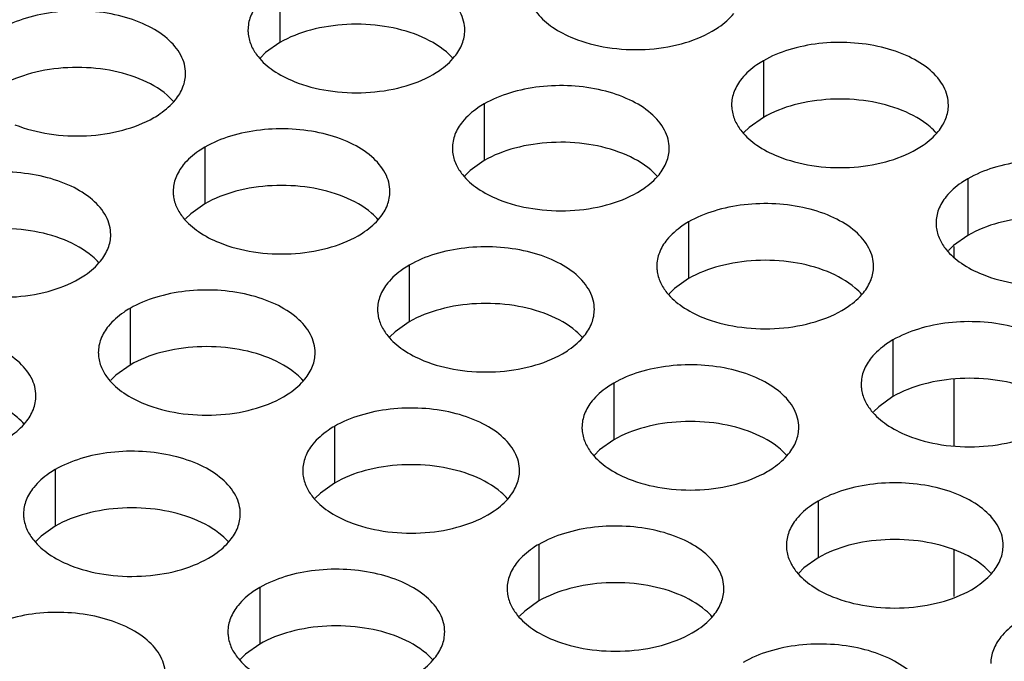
# Model space of a CAD drawing. Header units: inches. Extents: x 0 to 34, y 0 to 22.
# Tile 77 of 155: x 17.14 to 17.367, y 19.326 to 19.474. Entities that reach past the tile are written whole.
import ezdxf

# ---------------------------------------------------------------- set-up
doc = ezdxf.new("R2010")
doc.units = ezdxf.units.IN
doc.header["$LTSCALE"] = 1.87
doc.header["$MEASUREMENT"] = 0
doc.layers.add('02___PRT_ALL_AXES', color=7, linetype='CONTINUOUS')
doc.layers.add('0_COMPONENTS', color=7, linetype='CONTINUOUS')

msp = doc.modelspace()

# ---------------------------------------------------------------- linework, layer by layer
at = {"layer": '02___PRT_ALL_AXES', "color": 7, "linetype": 'CONTINUOUS'}
for p, q in [((17.19983, 19.48158), (17.19983, 19.46851)), ((17.19983, 19.46851), (17.19658, 19.4662)), ((17.19658, 19.4662), (17.19537, 19.46501)), ((17.31137, 19.46432), (17.31137, 19.45126)), ((17.24697, 19.45436), (17.24697, 19.4413)), ((17.31137, 19.45126), (17.30811, 19.44894)), ((17.30811, 19.44894), (17.3069, 19.44775)), ((17.18258, 19.4444), (17.18258, 19.43133)), ((17.24697, 19.4413), (17.24372, 19.43898)), ((17.24372, 19.43898), (17.24251, 19.43779)), ((17.35851, 19.4371), (17.35851, 19.42404)), ((17.18258, 19.43133), (17.17932, 19.42902)), ((17.17932, 19.42902), (17.17811, 19.42783)), ((17.29411, 19.42714), (17.29411, 19.41408)), ((17.35851, 19.42404), (17.35525, 19.42172)), ((17.35525, 19.42172), (17.35404, 19.42053)), ((17.22972, 19.41718), (17.22972, 19.40412)), ((17.29411, 19.41408), (17.29086, 19.41176)), ((17.29086, 19.41176), (17.28965, 19.41057)), ((17.16532, 19.40722), (17.16532, 19.39415)), ((17.22972, 19.40412), (17.22646, 19.4018)), ((17.22646, 19.4018), (17.22525, 19.40061)), ((17.34125, 19.39992), (17.34125, 19.38686)), ((17.16532, 19.39415), (17.16207, 19.39184)), ((17.16207, 19.39184), (17.16086, 19.39065)), ((17.27686, 19.38996), (17.27686, 19.3769)), ((17.34125, 19.38686), (17.338, 19.38454)), ((17.338, 19.38454), (17.33679, 19.38335)), ((17.21246, 19.38), (17.21246, 19.36693)), ((17.27686, 19.3769), (17.2736, 19.37458)), ((17.2736, 19.37458), (17.27239, 19.37339)), ((17.14807, 19.37004), (17.14807, 19.35697)), ((17.21246, 19.36693), (17.20921, 19.36462)), ((17.20921, 19.36462), (17.208, 19.36343)), ((17.324, 19.36274), (17.324, 19.34968)), ((17.14807, 19.35697), (17.14481, 19.35466)), ((17.14481, 19.35466), (17.1436, 19.35346)), ((17.2596, 19.35278), (17.2596, 19.33972)), ((17.324, 19.34968), (17.32074, 19.34736)), ((17.32074, 19.34736), (17.31953, 19.34617)), ((17.19521, 19.34282), (17.19521, 19.32975)), ((17.2596, 19.33972), (17.25635, 19.3374)), ((17.25635, 19.3374), (17.25514, 19.33621)), ((17.19521, 19.32975), (17.19195, 19.32744)), ((17.19195, 19.32744), (17.19074, 19.32625))]:
    msp.add_line(p, q, dxfattribs=at)
at = {"layer": '02___PRT_ALL_AXES', "color": 3, "linetype": 'CONTINUOUS'}
for points, knots in [([(17.24251, 19.47136), (17.24251, 19.47207), (17.24232, 19.47353), (17.24117, 19.47644), (17.23825, 19.4798), (17.23322, 19.48285), (17.22696, 19.48495), (17.21993, 19.48594), (17.2127, 19.48574), (17.20587, 19.48437), (17.20168, 19.48265), (17.19983, 19.48158)], [0, 0, 0, 0, 0.042883, 0.087524, 0.186914, 0.304219, 0.43794, 0.582356, 0.729558, 0.871282, 1, 1, 1, 1]), ([(17.19485, 19.47747), (17.19413, 19.47658), (17.19295, 19.47466), (17.19251, 19.47244), (17.19251, 19.47138)], [0, 0, 0, 0, 0.520681, 1, 1, 1, 1]), ([(17.25776, 19.4776), (17.25815, 19.47675), (17.25953, 19.47462), (17.26284, 19.47175), (17.26588, 19.47019), (17.26756, 19.46951)], [0, 0, 0, 0, 0.215502, 0.580331, 1, 1, 1, 1]), ([(17.17811, 19.4614), (17.17811, 19.46211), (17.17793, 19.46357), (17.17677, 19.46648), (17.17385, 19.46984), (17.16883, 19.47289), (17.16256, 19.47499), (17.15554, 19.47598), (17.14831, 19.47578), (17.14148, 19.47441), (17.13729, 19.47268), (17.13544, 19.47162)], [0, 0, 0, 0, 0.042883, 0.087524, 0.186914, 0.304219, 0.43794, 0.582356, 0.729558, 0.871282, 1, 1, 1, 1]), ([(17.29958, 19.47113), (17.30008, 19.47142), (17.30191, 19.47256), (17.30357, 19.474), (17.30456, 19.47523)], [0, 0, 0, 0, 0.268123, 1, 1, 1, 1]), ([(17.19251, 19.47138), (17.19251, 19.47106), (17.19258, 19.46978), (17.19295, 19.46852), (17.19336, 19.46763)], [0, 0, 0, 0, 0.245663, 1, 1, 1, 1]), ([(17.24017, 19.46527), (17.24089, 19.46616), (17.24207, 19.46808), (17.24251, 19.4703), (17.24251, 19.47136)], [0, 0, 0, 0, 0.520681, 1, 1, 1, 1]), ([(17.26756, 19.46951), (17.27008, 19.46849), (17.27557, 19.46708), (17.28404, 19.46667), (17.29227, 19.46789), (17.29737, 19.46985), (17.29958, 19.47113)], [0, 0, 0, 0, 0.247189, 0.509885, 0.767301, 1, 1, 1, 1]), ([(17.19336, 19.46763), (17.19375, 19.46679), (17.19513, 19.46466), (17.19844, 19.46178), (17.20149, 19.46023), (17.20317, 19.45955)], [0, 0, 0, 0, 0.215502, 0.580331, 1, 1, 1, 1]), ([(17.35404, 19.45411), (17.35404, 19.45482), (17.35386, 19.45628), (17.3527, 19.45919), (17.34978, 19.46255), (17.34476, 19.4656), (17.33849, 19.4677), (17.33147, 19.46868), (17.32424, 19.46849), (17.31741, 19.46712), (17.31322, 19.46539), (17.31137, 19.46432)], [0, 0, 0, 0, 0.042883, 0.087524, 0.186914, 0.304219, 0.43794, 0.582356, 0.729558, 0.871282, 1, 1, 1, 1]), ([(17.23519, 19.46116), (17.23569, 19.46145), (17.23751, 19.4626), (17.23917, 19.46404), (17.24017, 19.46527)], [0, 0, 0, 0, 0.268123, 1, 1, 1, 1]), ([(17.31137, 19.46432), (17.31087, 19.46403), (17.30904, 19.46289), (17.30738, 19.46144), (17.30639, 19.46022)], [0, 0, 0, 0, 0.268123, 1, 1, 1, 1]), ([(17.17577, 19.45531), (17.17649, 19.4562), (17.17767, 19.45812), (17.17811, 19.46034), (17.17811, 19.4614)], [0, 0, 0, 0, 0.520681, 1, 1, 1, 1]), ([(17.20317, 19.45955), (17.20569, 19.45853), (17.21117, 19.45712), (17.21964, 19.45671), (17.22788, 19.45793), (17.23297, 19.45989), (17.23519, 19.46116)], [0, 0, 0, 0, 0.247189, 0.509885, 0.767301, 1, 1, 1, 1]), ([(17.28965, 19.44414), (17.28965, 19.44485), (17.28946, 19.44631), (17.28831, 19.44923), (17.28539, 19.45259), (17.28037, 19.45564), (17.2741, 19.45774), (17.26707, 19.45872), (17.25984, 19.45852), (17.25301, 19.45716), (17.24882, 19.45543), (17.24697, 19.45436)], [0, 0, 0, 0, 0.042883, 0.087524, 0.186914, 0.304219, 0.43794, 0.582356, 0.729558, 0.871282, 1, 1, 1, 1]), ([(17.30639, 19.46022), (17.30566, 19.45932), (17.30449, 19.45741), (17.30405, 19.45518), (17.30405, 19.45412)], [0, 0, 0, 0, 0.520681, 1, 1, 1, 1]), ([(17.17079, 19.4512), (17.17129, 19.45149), (17.17312, 19.45264), (17.17478, 19.45408), (17.17577, 19.45531)], [0, 0, 0, 0, 0.268123, 1, 1, 1, 1]), ([(17.24697, 19.45436), (17.24647, 19.45407), (17.24465, 19.45292), (17.24299, 19.45148), (17.24199, 19.45025)], [0, 0, 0, 0, 0.268123, 1, 1, 1, 1]), ([(17.30405, 19.45412), (17.30405, 19.45381), (17.30412, 19.45252), (17.30449, 19.45126), (17.3049, 19.45038)], [0, 0, 0, 0, 0.245663, 1, 1, 1, 1]), ([(17.3517, 19.44801), (17.35243, 19.44891), (17.3536, 19.45082), (17.35404, 19.45305), (17.35404, 19.45411)], [0, 0, 0, 0, 0.520681, 1, 1, 1, 1]), ([(17.13877, 19.44958), (17.14129, 19.44857), (17.14678, 19.44715), (17.15525, 19.44675), (17.16348, 19.44796), (17.16858, 19.44992), (17.17079, 19.4512)], [0, 0, 0, 0, 0.247189, 0.509885, 0.767301, 1, 1, 1, 1]), ([(17.24199, 19.45025), (17.24127, 19.44936), (17.24009, 19.44744), (17.23965, 19.44522), (17.23965, 19.44416)], [0, 0, 0, 0, 0.520681, 1, 1, 1, 1]), ([(17.3049, 19.45038), (17.30529, 19.44953), (17.30667, 19.4474), (17.30998, 19.44453), (17.31302, 19.44297), (17.31471, 19.44229)], [0, 0, 0, 0, 0.215502, 0.580331, 1, 1, 1, 1]), ([(17.22525, 19.43418), (17.22525, 19.43489), (17.22507, 19.43635), (17.22391, 19.43926), (17.22099, 19.44262), (17.21597, 19.44567), (17.2097, 19.44777), (17.20268, 19.44876), (17.19545, 19.44856), (17.18862, 19.44719), (17.18443, 19.44547), (17.18258, 19.4444)], [0, 0, 0, 0, 0.042883, 0.087524, 0.186914, 0.304219, 0.43794, 0.582356, 0.729558, 0.871282, 1, 1, 1, 1]), ([(17.34672, 19.44391), (17.34722, 19.4442), (17.34905, 19.44535), (17.35071, 19.44679), (17.3517, 19.44801)], [0, 0, 0, 0, 0.268123, 1, 1, 1, 1]), ([(17.18258, 19.4444), (17.18208, 19.44411), (17.18025, 19.44296), (17.17859, 19.44152), (17.1776, 19.44029)], [0, 0, 0, 0, 0.268123, 1, 1, 1, 1]), ([(17.23965, 19.44416), (17.23965, 19.44385), (17.23972, 19.44256), (17.24009, 19.4413), (17.2405, 19.44042)], [0, 0, 0, 0, 0.245663, 1, 1, 1, 1]), ([(17.28731, 19.43805), (17.28803, 19.43895), (17.28921, 19.44086), (17.28965, 19.44308), (17.28965, 19.44414)], [0, 0, 0, 0, 0.520681, 1, 1, 1, 1]), ([(17.31471, 19.44229), (17.31722, 19.44127), (17.32271, 19.43986), (17.33118, 19.43945), (17.33941, 19.44067), (17.34451, 19.44263), (17.34672, 19.44391)], [0, 0, 0, 0, 0.247189, 0.509885, 0.767301, 1, 1, 1, 1]), ([(17.1776, 19.44029), (17.17687, 19.4394), (17.1757, 19.43748), (17.17526, 19.43526), (17.17526, 19.4342)], [0, 0, 0, 0, 0.520681, 1, 1, 1, 1]), ([(17.2405, 19.44042), (17.24089, 19.43957), (17.24227, 19.43744), (17.24558, 19.43457), (17.24863, 19.43301), (17.25031, 19.43233)], [0, 0, 0, 0, 0.215502, 0.580331, 1, 1, 1, 1]), ([(17.40118, 19.42689), (17.40118, 19.4276), (17.401, 19.42906), (17.39985, 19.43197), (17.39692, 19.43533), (17.3919, 19.43838), (17.38563, 19.44048), (17.37861, 19.44147), (17.37138, 19.44127), (17.36455, 19.4399), (17.36036, 19.43817), (17.35851, 19.4371)], [0, 0, 0, 0, 0.042883, 0.087524, 0.186914, 0.304219, 0.43794, 0.582356, 0.729558, 0.871282, 1, 1, 1, 1]), ([(17.16086, 19.42422), (17.16086, 19.42493), (17.16067, 19.42639), (17.15952, 19.4293), (17.1566, 19.43266), (17.15158, 19.43571), (17.14531, 19.43781), (17.13828, 19.4388), (17.13105, 19.4386), (17.12422, 19.43723), (17.12003, 19.4355), (17.11818, 19.43443)], [0, 0, 0, 0, 0.042883, 0.087524, 0.186914, 0.304219, 0.43794, 0.582356, 0.729558, 0.871282, 1, 1, 1, 1]), ([(17.28233, 19.43395), (17.28283, 19.43424), (17.28465, 19.43538), (17.28631, 19.43682), (17.28731, 19.43805)], [0, 0, 0, 0, 0.268123, 1, 1, 1, 1]), ([(17.35851, 19.4371), (17.35801, 19.43681), (17.35618, 19.43567), (17.35452, 19.43423), (17.35353, 19.433)], [0, 0, 0, 0, 0.268123, 1, 1, 1, 1]), ([(17.17526, 19.4342), (17.17526, 19.43388), (17.17533, 19.4326), (17.1757, 19.43133), (17.17611, 19.43045)], [0, 0, 0, 0, 0.245663, 1, 1, 1, 1]), ([(17.22291, 19.42809), (17.22364, 19.42898), (17.22481, 19.4309), (17.22525, 19.43312), (17.22525, 19.43418)], [0, 0, 0, 0, 0.520681, 1, 1, 1, 1]), ([(17.25031, 19.43233), (17.25283, 19.43131), (17.25831, 19.4299), (17.26678, 19.42949), (17.27502, 19.43071), (17.28011, 19.43267), (17.28233, 19.43395)], [0, 0, 0, 0, 0.247189, 0.509885, 0.767301, 1, 1, 1, 1]), ([(17.33679, 19.41692), (17.33679, 19.41764), (17.3366, 19.4191), (17.33545, 19.42201), (17.33253, 19.42537), (17.32751, 19.42842), (17.32124, 19.43052), (17.31421, 19.4315), (17.30699, 19.43131), (17.30015, 19.42994), (17.29596, 19.42821), (17.29411, 19.42714)], [0, 0, 0, 0, 0.042883, 0.087524, 0.186914, 0.304219, 0.43794, 0.582356, 0.729558, 0.871282, 1, 1, 1, 1]), ([(17.35353, 19.433), (17.3528, 19.4321), (17.35163, 19.43019), (17.35119, 19.42796), (17.35119, 19.42691)], [0, 0, 0, 0, 0.520681, 1, 1, 1, 1]), ([(17.17611, 19.43045), (17.1765, 19.42961), (17.17788, 19.42748), (17.18119, 19.4246), (17.18423, 19.42305), (17.18592, 19.42237)], [0, 0, 0, 0, 0.215502, 0.580331, 1, 1, 1, 1]), ([(17.21793, 19.42398), (17.21843, 19.42427), (17.22026, 19.42542), (17.22192, 19.42686), (17.22291, 19.42809)], [0, 0, 0, 0, 0.268123, 1, 1, 1, 1]), ([(17.29411, 19.42714), (17.29361, 19.42685), (17.29179, 19.4257), (17.29013, 19.42426), (17.28913, 19.42303)], [0, 0, 0, 0, 0.268123, 1, 1, 1, 1]), ([(17.35119, 19.42691), (17.35119, 19.42659), (17.35126, 19.4253), (17.35163, 19.42404), (17.35204, 19.42316)], [0, 0, 0, 0, 0.245663, 1, 1, 1, 1]), ([(17.15852, 19.41813), (17.15924, 19.41902), (17.16042, 19.42094), (17.16086, 19.42316), (17.16086, 19.42422)], [0, 0, 0, 0, 0.520681, 1, 1, 1, 1]), ([(17.18592, 19.42237), (17.18843, 19.42135), (17.19392, 19.41994), (17.20239, 19.41953), (17.21062, 19.42075), (17.21572, 19.4227), (17.21793, 19.42398)], [0, 0, 0, 0, 0.247189, 0.509885, 0.767301, 1, 1, 1, 1]), ([(17.28913, 19.42303), (17.28841, 19.42214), (17.28723, 19.42022), (17.28679, 19.418), (17.28679, 19.41694)], [0, 0, 0, 0, 0.520681, 1, 1, 1, 1]), ([(17.35204, 19.42316), (17.35243, 19.42232), (17.35381, 19.42018), (17.35712, 19.41731), (17.36016, 19.41575), (17.36185, 19.41507)], [0, 0, 0, 0, 0.215502, 0.580331, 1, 1, 1, 1]), ([(17.27239, 19.40696), (17.27239, 19.40767), (17.27221, 19.40913), (17.27106, 19.41204), (17.26813, 19.41541), (17.26311, 19.41845), (17.25684, 19.42055), (17.24982, 19.42154), (17.24259, 19.42134), (17.23576, 19.41998), (17.23157, 19.41825), (17.22972, 19.41718)], [0, 0, 0, 0, 0.042883, 0.087524, 0.186914, 0.304219, 0.43794, 0.582356, 0.729558, 0.871282, 1, 1, 1, 1]), ([(17.15354, 19.41402), (17.15404, 19.41431), (17.15586, 19.41546), (17.15752, 19.4169), (17.15852, 19.41813)], [0, 0, 0, 0, 0.268123, 1, 1, 1, 1]), ([(17.22972, 19.41718), (17.22922, 19.41689), (17.22739, 19.41574), (17.22573, 19.4143), (17.22474, 19.41307)], [0, 0, 0, 0, 0.268123, 1, 1, 1, 1]), ([(17.28679, 19.41694), (17.28679, 19.41663), (17.28686, 19.41534), (17.28723, 19.41408), (17.28764, 19.4132)], [0, 0, 0, 0, 0.245663, 1, 1, 1, 1]), ([(17.33445, 19.41083), (17.33517, 19.41173), (17.33635, 19.41364), (17.33679, 19.41587), (17.33679, 19.41692)], [0, 0, 0, 0, 0.520681, 1, 1, 1, 1]), ([(17.36185, 19.41507), (17.36436, 19.41405), (17.36985, 19.41264), (17.37832, 19.41223), (17.38655, 19.41345), (17.39165, 19.41541), (17.39386, 19.41669)], [0, 0, 0, 0, 0.247189, 0.509885, 0.767301, 1, 1, 1, 1]), ([(17.12152, 19.4124), (17.12404, 19.41138), (17.12952, 19.40997), (17.13799, 19.40956), (17.14623, 19.41078), (17.15132, 19.41274), (17.15354, 19.41402)], [0, 0, 0, 0, 0.247189, 0.509885, 0.767301, 1, 1, 1, 1]), ([(17.22474, 19.41307), (17.22401, 19.41218), (17.22284, 19.41026), (17.2224, 19.40804), (17.2224, 19.40698)], [0, 0, 0, 0, 0.520681, 1, 1, 1, 1]), ([(17.28764, 19.4132), (17.28803, 19.41235), (17.28941, 19.41022), (17.29272, 19.40735), (17.29577, 19.40579), (17.29745, 19.40511)], [0, 0, 0, 0, 0.215502, 0.580331, 1, 1, 1, 1]), ([(17.208, 19.397), (17.208, 19.39771), (17.20781, 19.39917), (17.20666, 19.40208), (17.20374, 19.40544), (17.19872, 19.40849), (17.19245, 19.41059), (17.18542, 19.41158), (17.1782, 19.41138), (17.17136, 19.41001), (17.16717, 19.40828), (17.16532, 19.40722)], [0, 0, 0, 0, 0.042883, 0.087524, 0.186914, 0.304219, 0.43794, 0.582356, 0.729558, 0.871282, 1, 1, 1, 1]), ([(17.32947, 19.40673), (17.32997, 19.40702), (17.33179, 19.40816), (17.33345, 19.40961), (17.33445, 19.41083)], [0, 0, 0, 0, 0.268123, 1, 1, 1, 1]), ([(17.16532, 19.40722), (17.16482, 19.40693), (17.163, 19.40578), (17.16134, 19.40434), (17.16034, 19.40311)], [0, 0, 0, 0, 0.268123, 1, 1, 1, 1]), ([(17.2224, 19.40698), (17.2224, 19.40667), (17.22247, 19.40538), (17.22284, 19.40412), (17.22325, 19.40324)], [0, 0, 0, 0, 0.245663, 1, 1, 1, 1]), ([(17.27005, 19.40087), (17.27078, 19.40177), (17.27195, 19.40368), (17.27239, 19.4059), (17.27239, 19.40696)], [0, 0, 0, 0, 0.520681, 1, 1, 1, 1]), ([(17.29745, 19.40511), (17.29997, 19.40409), (17.30545, 19.40268), (17.31392, 19.40227), (17.32216, 19.40349), (17.32725, 19.40545), (17.32947, 19.40673)], [0, 0, 0, 0, 0.247189, 0.509885, 0.767301, 1, 1, 1, 1]), ([(17.38393, 19.38971), (17.38393, 19.39042), (17.38374, 19.39188), (17.38259, 19.39479), (17.37967, 19.39815), (17.37465, 19.4012), (17.36838, 19.4033), (17.36135, 19.40428), (17.35413, 19.40409), (17.3473, 19.40272), (17.3431, 19.40099), (17.34125, 19.39992)], [0, 0, 0, 0, 0.042883, 0.087524, 0.186914, 0.304219, 0.43794, 0.582356, 0.729558, 0.871282, 1, 1, 1, 1]), ([(17.1436, 19.38704), (17.1436, 19.38775), (17.14342, 19.38921), (17.14227, 19.39212), (17.13934, 19.39548), (17.13432, 19.39853), (17.12805, 19.40063), (17.12103, 19.40162), (17.1138, 19.40142), (17.10697, 19.40005), (17.10278, 19.39832), (17.10093, 19.39725)], [0, 0, 0, 0, 0.042883, 0.087524, 0.186914, 0.304219, 0.43794, 0.582356, 0.729558, 0.871282, 1, 1, 1, 1]), ([(17.16034, 19.40311), (17.15962, 19.40222), (17.15844, 19.4003), (17.158, 19.39808), (17.158, 19.39702)], [0, 0, 0, 0, 0.520681, 1, 1, 1, 1]), ([(17.22325, 19.40324), (17.22364, 19.40239), (17.22502, 19.40026), (17.22833, 19.39739), (17.23137, 19.39583), (17.23306, 19.39515)], [0, 0, 0, 0, 0.215502, 0.580331, 1, 1, 1, 1]), ([(17.26507, 19.39676), (17.26557, 19.39705), (17.2674, 19.3982), (17.26906, 19.39964), (17.27005, 19.40087)], [0, 0, 0, 0, 0.268123, 1, 1, 1, 1]), ([(17.34125, 19.39992), (17.34075, 19.39963), (17.33893, 19.39849), (17.33727, 19.39704), (17.33627, 19.39582)], [0, 0, 0, 0, 0.268123, 1, 1, 1, 1]), ([(17.158, 19.39702), (17.158, 19.3967), (17.15807, 19.39542), (17.15844, 19.39415), (17.15885, 19.39327)], [0, 0, 0, 0, 0.245663, 1, 1, 1, 1]), ([(17.20566, 19.39091), (17.20638, 19.3918), (17.20756, 19.39372), (17.208, 19.39594), (17.208, 19.397)], [0, 0, 0, 0, 0.520681, 1, 1, 1, 1]), ([(17.23306, 19.39515), (17.23557, 19.39413), (17.24106, 19.39272), (17.24953, 19.39231), (17.25776, 19.39353), (17.26286, 19.39549), (17.26507, 19.39676)], [0, 0, 0, 0, 0.247189, 0.509885, 0.767301, 1, 1, 1, 1]), ([(17.33627, 19.39582), (17.33555, 19.39492), (17.33437, 19.39301), (17.33393, 19.39078), (17.33393, 19.38973)], [0, 0, 0, 0, 0.520681, 1, 1, 1, 1]), ([(17.15885, 19.39327), (17.15924, 19.39243), (17.16062, 19.3903), (17.16393, 19.38742), (17.16698, 19.38587), (17.16866, 19.38518)], [0, 0, 0, 0, 0.215502, 0.580331, 1, 1, 1, 1]), ([(17.31953, 19.37974), (17.31953, 19.38046), (17.31935, 19.38191), (17.3182, 19.38483), (17.31527, 19.38819), (17.31025, 19.39124), (17.30398, 19.39334), (17.29696, 19.39432), (17.28973, 19.39413), (17.2829, 19.39276), (17.27871, 19.39103), (17.27686, 19.38996)], [0, 0, 0, 0, 0.042883, 0.087524, 0.186914, 0.304219, 0.43794, 0.582356, 0.729558, 0.871282, 1, 1, 1, 1]), ([(17.20068, 19.3868), (17.20118, 19.38709), (17.203, 19.38824), (17.20466, 19.38968), (17.20566, 19.39091)], [0, 0, 0, 0, 0.268123, 1, 1, 1, 1]), ([(17.27686, 19.38996), (17.27636, 19.38967), (17.27453, 19.38852), (17.27287, 19.38708), (17.27188, 19.38585)], [0, 0, 0, 0, 0.268123, 1, 1, 1, 1]), ([(17.33393, 19.38973), (17.33393, 19.38941), (17.334, 19.38812), (17.33437, 19.38686), (17.33478, 19.38598)], [0, 0, 0, 0, 0.245663, 1, 1, 1, 1]), ([(17.14126, 19.38095), (17.14199, 19.38184), (17.14316, 19.38376), (17.1436, 19.38598), (17.1436, 19.38704)], [0, 0, 0, 0, 0.520681, 1, 1, 1, 1]), ([(17.16866, 19.38518), (17.17118, 19.38417), (17.17666, 19.38276), (17.18513, 19.38235), (17.19337, 19.38357), (17.19846, 19.38552), (17.20068, 19.3868)], [0, 0, 0, 0, 0.247189, 0.509885, 0.767301, 1, 1, 1, 1]), ([(17.27188, 19.38585), (17.27116, 19.38496), (17.26998, 19.38304), (17.26954, 19.38082), (17.26954, 19.37976)], [0, 0, 0, 0, 0.520681, 1, 1, 1, 1]), ([(17.33478, 19.38598), (17.33517, 19.38513), (17.33655, 19.383), (17.33986, 19.38013), (17.34291, 19.37857), (17.34459, 19.37789)], [0, 0, 0, 0, 0.215502, 0.580331, 1, 1, 1, 1]), ([(17.25514, 19.36978), (17.25514, 19.37049), (17.25495, 19.37195), (17.2538, 19.37486), (17.25088, 19.37822), (17.24586, 19.38127), (17.23959, 19.38337), (17.23256, 19.38436), (17.22534, 19.38416), (17.21851, 19.38279), (17.21431, 19.38107), (17.21246, 19.38)], [0, 0, 0, 0, 0.042883, 0.087524, 0.186914, 0.304219, 0.43794, 0.582356, 0.729558, 0.871282, 1, 1, 1, 1]), ([(17.13628, 19.37684), (17.13678, 19.37713), (17.13861, 19.37828), (17.14027, 19.37972), (17.14126, 19.38095)], [0, 0, 0, 0, 0.268123, 1, 1, 1, 1]), ([(17.21246, 19.38), (17.21196, 19.37971), (17.21014, 19.37856), (17.20848, 19.37712), (17.20748, 19.37589)], [0, 0, 0, 0, 0.268123, 1, 1, 1, 1]), ([(17.26954, 19.37976), (17.26954, 19.37945), (17.26961, 19.37816), (17.26998, 19.3769), (17.27039, 19.37602)], [0, 0, 0, 0, 0.245663, 1, 1, 1, 1]), ([(17.31719, 19.37365), (17.31792, 19.37455), (17.31909, 19.37646), (17.31953, 19.37869), (17.31953, 19.37974)], [0, 0, 0, 0, 0.520681, 1, 1, 1, 1]), ([(17.34459, 19.37789), (17.34711, 19.37687), (17.35259, 19.37546), (17.36107, 19.37505), (17.3693, 19.37627), (17.37439, 19.37823), (17.37661, 19.37951)], [0, 0, 0, 0, 0.247189, 0.509885, 0.767301, 1, 1, 1, 1]), ([(17.19074, 19.35982), (17.19074, 19.36053), (17.19056, 19.36199), (17.18941, 19.3649), (17.18648, 19.36826), (17.18146, 19.37131), (17.17519, 19.37341), (17.16817, 19.3744), (17.16094, 19.3742), (17.15411, 19.37283), (17.14992, 19.3711), (17.14807, 19.37004)], [0, 0, 0, 0, 0.042883, 0.087524, 0.186914, 0.304219, 0.43794, 0.582356, 0.729558, 0.871282, 1, 1, 1, 1]), ([(17.20748, 19.37589), (17.20676, 19.375), (17.20558, 19.37308), (17.20514, 19.37086), (17.20514, 19.3698)], [0, 0, 0, 0, 0.520681, 1, 1, 1, 1]), ([(17.27039, 19.37602), (17.27078, 19.37517), (17.27216, 19.37304), (17.27547, 19.37017), (17.27851, 19.36861), (17.2802, 19.36793)], [0, 0, 0, 0, 0.215502, 0.580331, 1, 1, 1, 1]), ([(17.31221, 19.36955), (17.31271, 19.36984), (17.31454, 19.37098), (17.3162, 19.37242), (17.31719, 19.37365)], [0, 0, 0, 0, 0.268123, 1, 1, 1, 1]), ([(17.14807, 19.37004), (17.14757, 19.36975), (17.14574, 19.3686), (17.14408, 19.36716), (17.14309, 19.36593)], [0, 0, 0, 0, 0.268123, 1, 1, 1, 1]), ([(17.20514, 19.3698), (17.20514, 19.36948), (17.20521, 19.3682), (17.20558, 19.36693), (17.20599, 19.36605)], [0, 0, 0, 0, 0.245663, 1, 1, 1, 1]), ([(17.2528, 19.36369), (17.25352, 19.36458), (17.2547, 19.3665), (17.25514, 19.36872), (17.25514, 19.36978)], [0, 0, 0, 0, 0.520681, 1, 1, 1, 1]), ([(17.2802, 19.36793), (17.28271, 19.36691), (17.2882, 19.3655), (17.29667, 19.36509), (17.3049, 19.36631), (17.31, 19.36827), (17.31221, 19.36955)], [0, 0, 0, 0, 0.247189, 0.509885, 0.767301, 1, 1, 1, 1]), ([(17.14309, 19.36593), (17.14237, 19.36503), (17.14119, 19.36312), (17.14075, 19.3609), (17.14075, 19.35984)], [0, 0, 0, 0, 0.520681, 1, 1, 1, 1]), ([(17.20599, 19.36605), (17.20638, 19.36521), (17.20776, 19.36308), (17.21107, 19.3602), (17.21412, 19.35865), (17.2158, 19.35797)], [0, 0, 0, 0, 0.215502, 0.580331, 1, 1, 1, 1]), ([(17.36668, 19.35253), (17.36668, 19.35324), (17.36649, 19.3547), (17.36534, 19.35761), (17.36241, 19.36097), (17.35739, 19.36402), (17.35112, 19.36612), (17.3441, 19.3671), (17.33687, 19.36691), (17.33004, 19.36554), (17.32585, 19.36381), (17.324, 19.36274)], [0, 0, 0, 0, 0.042883, 0.087524, 0.186914, 0.304219, 0.43794, 0.582356, 0.729558, 0.871282, 1, 1, 1, 1]), ([(17.24782, 19.35958), (17.24832, 19.35987), (17.25015, 19.36102), (17.25181, 19.36246), (17.2528, 19.36369)], [0, 0, 0, 0, 0.268123, 1, 1, 1, 1]), ([(17.324, 19.36274), (17.3235, 19.36245), (17.32167, 19.3613), (17.32001, 19.35986), (17.31902, 19.35864)], [0, 0, 0, 0, 0.268123, 1, 1, 1, 1]), ([(17.14075, 19.35984), (17.14075, 19.35952), (17.14082, 19.35824), (17.14119, 19.35697), (17.1416, 19.35609)], [0, 0, 0, 0, 0.245663, 1, 1, 1, 1]), ([(17.1884, 19.35373), (17.18913, 19.35462), (17.1903, 19.35654), (17.19074, 19.35876), (17.19074, 19.35982)], [0, 0, 0, 0, 0.520681, 1, 1, 1, 1]), ([(17.2158, 19.35797), (17.21832, 19.35695), (17.2238, 19.35554), (17.23227, 19.35513), (17.24051, 19.35635), (17.2456, 19.35831), (17.24782, 19.35958)], [0, 0, 0, 0, 0.247189, 0.509885, 0.767301, 1, 1, 1, 1]), ([(17.31902, 19.35864), (17.3183, 19.35774), (17.31712, 19.35583), (17.31668, 19.3536), (17.31668, 19.35254)], [0, 0, 0, 0, 0.520681, 1, 1, 1, 1]), ([(17.1416, 19.35609), (17.14199, 19.35525), (17.14337, 19.35312), (17.14668, 19.35024), (17.14972, 19.34868), (17.15141, 19.348)], [0, 0, 0, 0, 0.215502, 0.580331, 1, 1, 1, 1]), ([(17.30228, 19.34256), (17.30228, 19.34327), (17.30209, 19.34473), (17.30094, 19.34764), (17.29802, 19.35101), (17.293, 19.35406), (17.28673, 19.35616), (17.2797, 19.35714), (17.27248, 19.35694), (17.26565, 19.35558), (17.26145, 19.35385), (17.2596, 19.35278)], [0, 0, 0, 0, 0.042883, 0.087524, 0.186914, 0.304219, 0.43794, 0.582356, 0.729558, 0.871282, 1, 1, 1, 1]), ([(17.18342, 19.34962), (17.18392, 19.34991), (17.18575, 19.35106), (17.18741, 19.3525), (17.1884, 19.35373)], [0, 0, 0, 0, 0.268123, 1, 1, 1, 1]), ([(17.2596, 19.35278), (17.2591, 19.35249), (17.25728, 19.35134), (17.25562, 19.3499), (17.25462, 19.34867)], [0, 0, 0, 0, 0.268123, 1, 1, 1, 1]), ([(17.31668, 19.35254), (17.31668, 19.35223), (17.31675, 19.35094), (17.31712, 19.34968), (17.31753, 19.3488)], [0, 0, 0, 0, 0.245663, 1, 1, 1, 1]), ([(17.36433, 19.34643), (17.36506, 19.34733), (17.36623, 19.34924), (17.36667, 19.35147), (17.36668, 19.35253)], [0, 0, 0, 0, 0.520681, 1, 1, 1, 1]), ([(17.15141, 19.348), (17.15392, 19.34699), (17.15941, 19.34557), (17.16788, 19.34517), (17.17611, 19.34638), (17.18121, 19.34834), (17.18342, 19.34962)], [0, 0, 0, 0, 0.247189, 0.509885, 0.767301, 1, 1, 1, 1]), ([(17.23788, 19.3326), (17.23789, 19.33331), (17.2377, 19.33477), (17.23655, 19.33768), (17.23362, 19.34104), (17.2286, 19.34409), (17.22233, 19.34619), (17.21531, 19.34718), (17.20808, 19.34698), (17.20125, 19.34561), (17.19706, 19.34389), (17.19521, 19.34282)], [0, 0, 0, 0, 0.042883, 0.087524, 0.186914, 0.304219, 0.43794, 0.582356, 0.729558, 0.871282, 1, 1, 1, 1]), ([(17.25462, 19.34867), (17.2539, 19.34778), (17.25273, 19.34586), (17.25228, 19.34364), (17.25228, 19.34258)], [0, 0, 0, 0, 0.520681, 1, 1, 1, 1]), ([(17.31753, 19.3488), (17.31792, 19.34795), (17.3193, 19.34582), (17.32261, 19.34295), (17.32565, 19.34139), (17.32734, 19.34071)], [0, 0, 0, 0, 0.215502, 0.580331, 1, 1, 1, 1]), ([(17.35935, 19.34233), (17.35985, 19.34262), (17.36168, 19.34377), (17.36334, 19.34521), (17.36433, 19.34643)], [0, 0, 0, 0, 0.268123, 1, 1, 1, 1]), ([(17.19521, 19.34282), (17.19471, 19.34253), (17.19288, 19.34138), (17.19122, 19.33994), (17.19023, 19.33871)], [0, 0, 0, 0, 0.268123, 1, 1, 1, 1]), ([(17.25228, 19.34258), (17.25228, 19.34227), (17.25235, 19.34098), (17.25272, 19.33972), (17.25313, 19.33884)], [0, 0, 0, 0, 0.245663, 1, 1, 1, 1]), ([(17.29994, 19.33647), (17.30066, 19.33737), (17.30184, 19.33928), (17.30228, 19.3415), (17.30228, 19.34256)], [0, 0, 0, 0, 0.520681, 1, 1, 1, 1]), ([(17.32734, 19.34071), (17.32985, 19.33969), (17.33534, 19.33828), (17.34381, 19.33787), (17.35204, 19.33909), (17.35714, 19.34105), (17.35935, 19.34233)], [0, 0, 0, 0, 0.247189, 0.509885, 0.767301, 1, 1, 1, 1]), ([(17.19023, 19.33871), (17.18951, 19.33782), (17.18833, 19.3359), (17.18789, 19.33368), (17.18789, 19.33262)], [0, 0, 0, 0, 0.520681, 1, 1, 1, 1]), ([(17.25313, 19.33884), (17.25352, 19.33799), (17.2549, 19.33586), (17.25822, 19.33299), (17.26126, 19.33143), (17.26294, 19.33075)], [0, 0, 0, 0, 0.215502, 0.580331, 1, 1, 1, 1]), ([(17.17349, 19.32264), (17.17349, 19.32335), (17.1733, 19.32481), (17.17215, 19.32772), (17.16923, 19.33108), (17.16421, 19.33413), (17.15794, 19.33623), (17.15091, 19.33722), (17.14369, 19.33702), (17.13686, 19.33565), (17.13266, 19.33392), (17.13081, 19.33285)], [0, 0, 0, 0, 0.042883, 0.087524, 0.186914, 0.304219, 0.43794, 0.582356, 0.729558, 0.871282, 1, 1, 1, 1]), ([(17.29496, 19.33237), (17.29546, 19.33265), (17.29729, 19.3338), (17.29895, 19.33524), (17.29994, 19.33647)], [0, 0, 0, 0, 0.268123, 1, 1, 1, 1]), ([(17.37114, 19.33552), (17.37064, 19.33523), (17.36881, 19.33409), (17.36715, 19.33265), (17.36616, 19.33142)], [0, 0, 0, 0, 0.268123, 1, 1, 1, 1]), ([(17.18789, 19.33262), (17.18789, 19.3323), (17.18796, 19.33102), (17.18833, 19.32975), (17.18874, 19.32887)], [0, 0, 0, 0, 0.245663, 1, 1, 1, 1]), ([(17.23554, 19.32651), (17.23627, 19.3274), (17.23744, 19.32932), (17.23788, 19.33154), (17.23788, 19.3326)], [0, 0, 0, 0, 0.520681, 1, 1, 1, 1]), ([(17.26294, 19.33075), (17.26546, 19.32973), (17.27094, 19.32832), (17.27942, 19.32791), (17.28765, 19.32913), (17.29274, 19.33109), (17.29496, 19.33237)], [0, 0, 0, 0, 0.247189, 0.509885, 0.767301, 1, 1, 1, 1]), ([(17.36616, 19.33142), (17.36544, 19.33052), (17.36426, 19.32861), (17.36382, 19.32638), (17.36382, 19.32533)], [0, 0, 0, 0, 0.520681, 1, 1, 1, 1]), ([(17.18874, 19.32887), (17.18913, 19.32803), (17.19051, 19.3259), (17.19382, 19.32302), (17.19686, 19.32147), (17.19855, 19.32079)], [0, 0, 0, 0, 0.215502, 0.580331, 1, 1, 1, 1]), ([(17.34942, 19.31534), (17.34942, 19.31606), (17.34923, 19.31752), (17.34808, 19.32043), (17.34516, 19.32379), (17.34014, 19.32684), (17.33387, 19.32894), (17.32684, 19.32992), (17.31962, 19.32973), (17.31279, 19.32836), (17.30859, 19.32663), (17.30674, 19.32556)], [0, 0, 0, 0, 0.042883, 0.087524, 0.186914, 0.304219, 0.43794, 0.582356, 0.729558, 0.871282, 1, 1, 1, 1]), ([(17.23056, 19.3224), (17.23106, 19.32269), (17.23289, 19.32384), (17.23455, 19.32528), (17.23554, 19.32651)], [0, 0, 0, 0, 0.268123, 1, 1, 1, 1])]:
    msp.add_open_spline(points, degree=3, knots=knots, dxfattribs=at)
at = {"layer": '02___PRT_ALL_AXES', "color": 7, "linetype": 'CONTINUOUS'}
for points, knots in [([(17.23185, 19.47013), (17.22933, 19.47115), (17.22385, 19.47256), (17.21537, 19.47297), (17.20714, 19.47175), (17.20205, 19.46979), (17.19983, 19.46851)], [0, 0, 0, 0, 0.247189, 0.509885, 0.767301, 1, 1, 1, 1]), ([(17.23982, 19.46481), (17.23935, 19.46536), (17.23704, 19.46761), (17.23415, 19.4692), (17.23185, 19.47013)], [0, 0, 0, 0, 0.226307, 1, 1, 1, 1]), ([(17.16745, 19.46017), (17.16494, 19.46119), (17.15945, 19.4626), (17.15098, 19.46301), (17.14275, 19.46179), (17.13765, 19.45983), (17.13544, 19.45855)], [0, 0, 0, 0, 0.247189, 0.509885, 0.767301, 1, 1, 1, 1]), ([(17.17543, 19.45485), (17.17495, 19.4554), (17.17265, 19.45765), (17.16976, 19.45924), (17.16745, 19.46017)], [0, 0, 0, 0, 0.226307, 1, 1, 1, 1]), ([(17.34338, 19.45288), (17.34087, 19.45389), (17.33538, 19.45531), (17.32691, 19.45571), (17.31868, 19.4545), (17.31358, 19.45254), (17.31137, 19.45126)], [0, 0, 0, 0, 0.247189, 0.509885, 0.767301, 1, 1, 1, 1]), ([(17.35136, 19.44756), (17.35088, 19.44811), (17.34858, 19.45036), (17.34569, 19.45194), (17.34338, 19.45288)], [0, 0, 0, 0, 0.226307, 1, 1, 1, 1]), ([(17.27899, 19.44291), (17.27647, 19.44393), (17.27099, 19.44534), (17.26252, 19.44575), (17.25428, 19.44453), (17.24919, 19.44257), (17.24697, 19.4413)], [0, 0, 0, 0, 0.247189, 0.509885, 0.767301, 1, 1, 1, 1]), ([(17.28697, 19.4376), (17.28649, 19.43814), (17.28418, 19.4404), (17.28129, 19.44198), (17.27899, 19.44291)], [0, 0, 0, 0, 0.226307, 1, 1, 1, 1]), ([(17.21459, 19.43295), (17.21208, 19.43397), (17.20659, 19.43538), (17.19812, 19.43579), (17.18989, 19.43457), (17.18479, 19.43261), (17.18258, 19.43133)], [0, 0, 0, 0, 0.247189, 0.509885, 0.767301, 1, 1, 1, 1]), ([(17.22257, 19.42763), (17.22209, 19.42818), (17.21979, 19.43043), (17.2169, 19.43202), (17.21459, 19.43295)], [0, 0, 0, 0, 0.226307, 1, 1, 1, 1]), ([(17.39052, 19.42566), (17.38801, 19.42668), (17.38252, 19.42809), (17.37405, 19.4285), (17.36582, 19.42728), (17.36072, 19.42532), (17.35851, 19.42404)], [0, 0, 0, 0, 0.247189, 0.509885, 0.767301, 1, 1, 1, 1]), ([(17.1502, 19.42299), (17.14768, 19.42401), (17.1422, 19.42542), (17.13373, 19.42583), (17.12549, 19.42461), (17.1204, 19.42265), (17.11818, 19.42137)], [0, 0, 0, 0, 0.247189, 0.509885, 0.767301, 1, 1, 1, 1]), ([(17.15818, 19.41767), (17.1577, 19.41822), (17.15539, 19.42047), (17.1525, 19.42206), (17.1502, 19.42299)], [0, 0, 0, 0, 0.226307, 1, 1, 1, 1]), ([(17.32613, 19.41569), (17.32361, 19.41671), (17.31813, 19.41812), (17.30966, 19.41853), (17.30142, 19.41731), (17.29633, 19.41536), (17.29411, 19.41408)], [0, 0, 0, 0, 0.247189, 0.509885, 0.767301, 1, 1, 1, 1]), ([(17.33411, 19.41038), (17.33363, 19.41092), (17.33132, 19.41318), (17.32843, 19.41476), (17.32613, 19.41569)], [0, 0, 0, 0, 0.226307, 1, 1, 1, 1]), ([(17.26173, 19.40573), (17.25922, 19.40675), (17.25373, 19.40816), (17.24526, 19.40857), (17.23703, 19.40735), (17.23193, 19.40539), (17.22972, 19.40412)], [0, 0, 0, 0, 0.247189, 0.509885, 0.767301, 1, 1, 1, 1]), ([(17.26971, 19.40041), (17.26923, 19.40096), (17.26693, 19.40321), (17.26404, 19.4048), (17.26173, 19.40573)], [0, 0, 0, 0, 0.226307, 1, 1, 1, 1]), ([(17.19734, 19.39577), (17.19482, 19.39679), (17.18934, 19.3982), (17.18087, 19.39861), (17.17263, 19.39739), (17.16754, 19.39543), (17.16532, 19.39415)], [0, 0, 0, 0, 0.247189, 0.509885, 0.767301, 1, 1, 1, 1]), ([(17.20532, 19.39045), (17.20484, 19.391), (17.20253, 19.39325), (17.19964, 19.39484), (17.19734, 19.39577)], [0, 0, 0, 0, 0.226307, 1, 1, 1, 1]), ([(17.37327, 19.38848), (17.37075, 19.38949), (17.36527, 19.39091), (17.3568, 19.39131), (17.34856, 19.3901), (17.34347, 19.38814), (17.34125, 19.38686)], [0, 0, 0, 0, 0.247189, 0.509885, 0.767301, 1, 1, 1, 1]), ([(17.14092, 19.38049), (17.14044, 19.38104), (17.13814, 19.38329), (17.13525, 19.38488), (17.13294, 19.38581)], [0, 0, 0, 0, 0.226307, 1, 1, 1, 1]), ([(17.30887, 19.37851), (17.30636, 19.37953), (17.30087, 19.38094), (17.2924, 19.38135), (17.28417, 19.38013), (17.27907, 19.37818), (17.27686, 19.3769)], [0, 0, 0, 0, 0.247189, 0.509885, 0.767301, 1, 1, 1, 1]), ([(17.31685, 19.3732), (17.31637, 19.37374), (17.31407, 19.376), (17.31118, 19.37758), (17.30887, 19.37851)], [0, 0, 0, 0, 0.226307, 1, 1, 1, 1]), ([(17.24448, 19.36855), (17.24196, 19.36957), (17.23648, 19.37098), (17.22801, 19.37139), (17.21977, 19.37017), (17.21468, 19.36821), (17.21246, 19.36693)], [0, 0, 0, 0, 0.247189, 0.509885, 0.767301, 1, 1, 1, 1]), ([(17.25246, 19.36323), (17.25198, 19.36378), (17.24967, 19.36603), (17.24678, 19.36762), (17.24448, 19.36855)], [0, 0, 0, 0, 0.226307, 1, 1, 1, 1]), ([(17.18008, 19.35859), (17.17757, 19.35961), (17.17208, 19.36102), (17.16361, 19.36143), (17.15538, 19.36021), (17.15028, 19.35825), (17.14807, 19.35697)], [0, 0, 0, 0, 0.247189, 0.509885, 0.767301, 1, 1, 1, 1]), ([(17.18806, 19.35327), (17.18758, 19.35382), (17.18528, 19.35607), (17.18239, 19.35766), (17.18008, 19.35859)], [0, 0, 0, 0, 0.226307, 1, 1, 1, 1]), ([(17.35602, 19.3513), (17.3535, 19.35231), (17.34801, 19.35373), (17.33954, 19.35413), (17.33131, 19.35292), (17.32621, 19.35096), (17.324, 19.34968)], [0, 0, 0, 0, 0.247189, 0.509885, 0.767301, 1, 1, 1, 1]), ([(17.36399, 19.34598), (17.36351, 19.34653), (17.36121, 19.34878), (17.35832, 19.35036), (17.35602, 19.3513)], [0, 0, 0, 0, 0.226307, 1, 1, 1, 1]), ([(17.29162, 19.34133), (17.2891, 19.34235), (17.28362, 19.34376), (17.27515, 19.34417), (17.26691, 19.34295), (17.26182, 19.34099), (17.2596, 19.33972)], [0, 0, 0, 0, 0.247189, 0.509885, 0.767301, 1, 1, 1, 1]), ([(17.2996, 19.33602), (17.29912, 19.33656), (17.29681, 19.33882), (17.29392, 19.3404), (17.29162, 19.34133)], [0, 0, 0, 0, 0.226307, 1, 1, 1, 1]), ([(17.22723, 19.33137), (17.22471, 19.33239), (17.21922, 19.3338), (17.21075, 19.33421), (17.20252, 19.33299), (17.19742, 19.33103), (17.19521, 19.32975)], [0, 0, 0, 0, 0.247189, 0.509885, 0.767301, 1, 1, 1, 1]), ([(17.2352, 19.32605), (17.23472, 19.3266), (17.23242, 19.32885), (17.22953, 19.33044), (17.22723, 19.33137)], [0, 0, 0, 0, 0.226307, 1, 1, 1, 1])]:
    msp.add_open_spline(points, degree=3, knots=knots, dxfattribs=at)
at = {"layer": '0_COMPONENTS', "color": 7, "linetype": 'CONTINUOUS'}
for p, q in [((17.35541, 19.41899), (17.35541, 19.42148)), ((17.35541, 19.37562), (17.35541, 19.39082)), ((17.35541, 19.34073), (17.35541, 19.35146))]:
    msp.add_line(p, q, dxfattribs=at)

doc.saveas('drawing.dxf')
